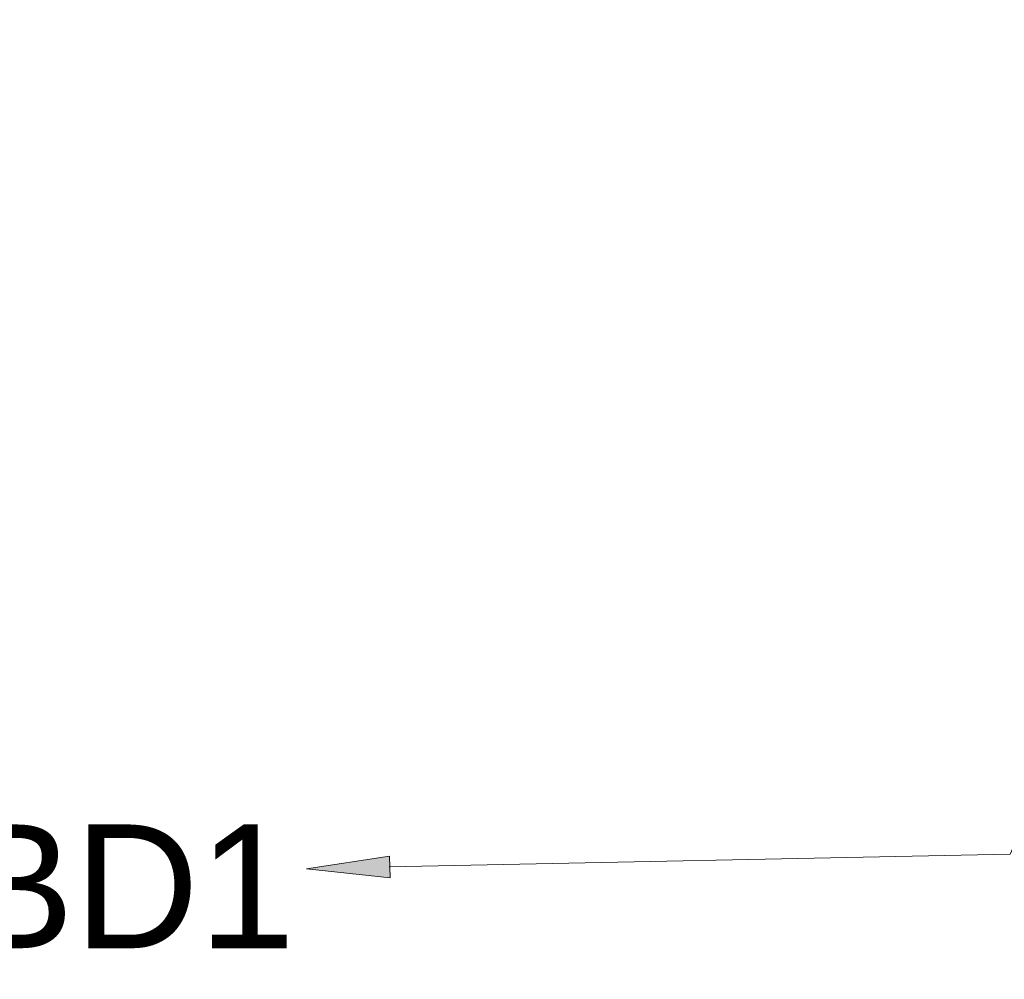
# Model space of a CAD drawing. Header units: millimetres. Extents: x -2845 to 74565, y -36590 to 13748.
# Tile 44 of 90: x 37660 to 38257, y -17467 to -16886. Entities that reach past the tile are written whole.
import ezdxf

# ---------------------------------------------------------------- set-up
doc = ezdxf.new("R2010")
doc.units = ezdxf.units.MM
doc.layers.add('CABLE', color=7, linetype='Continuous', lineweight=30)
doc.layers.add('CABLES', color=7, linetype='Continuous', lineweight=18)
doc.styles.add('Arial_2', font='arial.ttf', dxfattribs={"height": 75})

# ---------------------------------------------------------------- blocks, each defined once
blk = doc.blocks.new('B02_ELE_rvt-1-2021_015_1111_DCE_1_50_N0 FINI_CFO_PCN')
at = {"layer": 'CABLES'}
blk.add_hatch(color=256, dxfattribs=at).paths.add_polyline_path([(-15284.89, -17405.9), (-15285.16, -17392.62), (-15335.45, -17400.31)])
for p, q in [((-15285.16, -17392.62), (-15335.45, -17400.31)), ((-15285.16, -17392.62), (-15335.45, -17400.31)), ((-15284.89, -17405.9), (-15285.16, -17392.62)), ((-15284.89, -17405.9), (-15285.16, -17392.62)), ((-15335.45, -17400.31), (-15284.89, -17405.9)), ((-15335.45, -17400.31), (-15284.89, -17405.9))]:
    blk.add_line(p, q, dxfattribs=at)
at = {"layer": 'CABLES', "flags": 128}
blk.add_lwpolyline([(-15285.46, -17399.27), (-14908.96, -17391.42), (-14683.12, -16885.86)], dxfattribs=at)
at = {"layer": 'CABLE', "lineweight": 9, "insert": (-15953.75, -17373.49), "char_height": 75, "width": 749.5778, "attachment_point": 1, "style": 'Arial_2'}
blk.add_mtext('TD1-Q2-BD1', dxfattribs=at)

msp = doc.modelspace()

# ---------------------------------------------------------------- block references
at = {"lineweight": 5}
msp.add_blockref('B02_ELE_rvt-1-2021_015_1111_DCE_1_50_N0 FINI_CFO_PCN', (53169.33, 0), dxfattribs=at)

doc.saveas('drawing.dxf')
